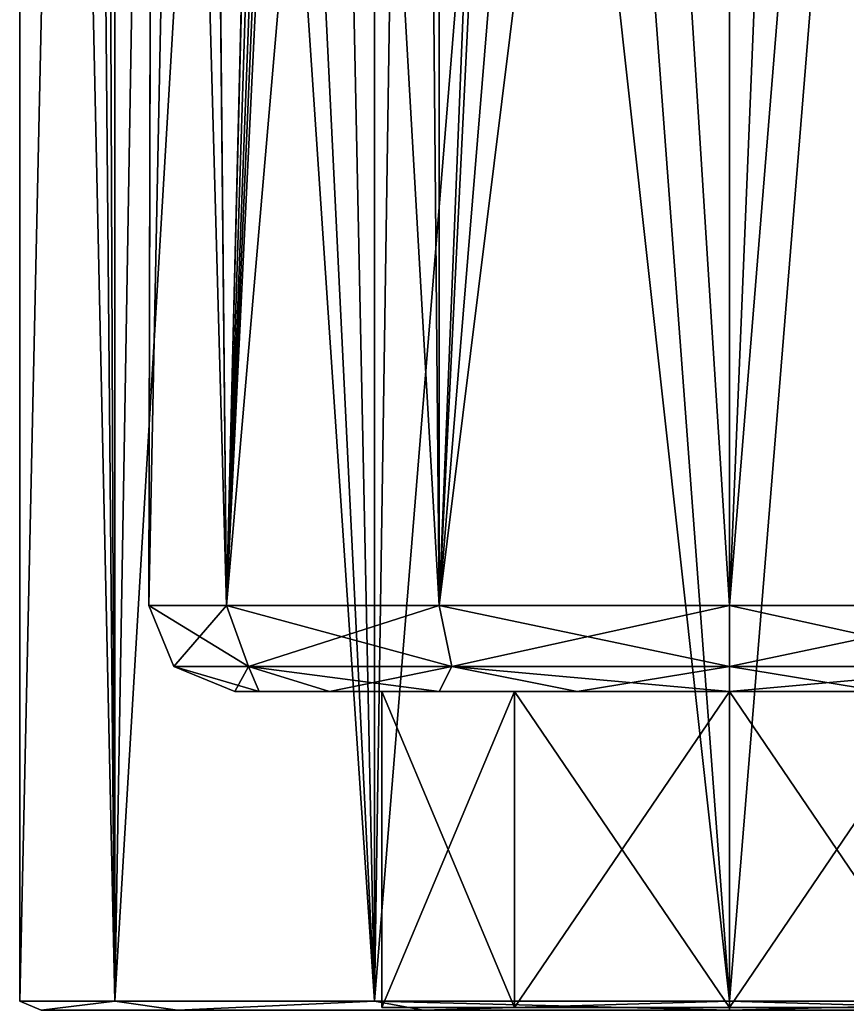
# Model space of a CAD drawing. Header units: millimetres. Extents: x -23 to 23, y 0 to 157.
# Tile 5 of 125: x -16 to 3, y 16 to 39. Entities that reach past the tile are written whole.
import ezdxf

# ---------------------------------------------------------------- set-up
doc = ezdxf.new("R2010")
doc.units = ezdxf.units.MM
doc.header["$LTSCALE"] = 65.185185
for name, color, linetype in [('105', 7, 'CONTINUOUS'), ('110', 7, 'CONTINUOUS'), ('138', 7, 'CONTINUOUS'), ('139', 7, 'CONTINUOUS'), ('56', 7, 'CONTINUOUS'), ('58', 7, 'CONTINUOUS'), ('63', 7, 'CONTINUOUS'), ('64', 7, 'CONTINUOUS'), ('94', 7, 'CONTINUOUS'), ('95', 7, 'CONTINUOUS'), ('96', 7, 'CONTINUOUS')]:
    doc.layers.add(name, color=color, linetype=linetype)

msp = doc.modelspace()

# ---------------------------------------------------------------- linework, layer by layer
at = {"layer": '105', "linetype": 'Continuous'}
for points in [[(-4.996, 23.5, -6.877), (-8.084, 23.5, -2.627), (-4.996, 16.15, -6.877), (-4.996, 23.5, -6.877)], [(-8.084, 23.5, -2.627), (-8.084, 23.5, 2.627), (-8.084, 16.15, -2.627), (-8.084, 23.5, -2.627)], [(-8.084, 23.5, -2.627), (-8.084, 16.15, -2.627), (-4.996, 16.15, -6.877), (-8.084, 23.5, -2.627)], [(-8.084, 23.5, 2.627), (-4.996, 23.5, 6.877), (-8.084, 16.15, 2.627), (-8.084, 23.5, 2.627)], [(-8.084, 23.5, 2.627), (-8.084, 16.15, 2.627), (-8.084, 16.15, -2.627), (-8.084, 23.5, 2.627)], [(-4.996, 23.5, 6.877), (-4.996, 16.15, 6.877), (-8.084, 16.15, 2.627), (-4.996, 23.5, 6.877)], [(0, 23.5, -8.5), (-4.996, 23.5, -6.877), (0, 16.15, -8.5), (0, 23.5, -8.5)], [(-4.996, 23.5, -6.877), (-4.996, 16.15, -6.877), (0, 16.15, -8.5), (-4.996, 23.5, -6.877)], [(-4.996, 23.5, 6.877), (0, 23.5, 8.5), (-4.996, 16.15, 6.877), (-4.996, 23.5, 6.877)], [(0, 23.5, 8.5), (0, 16.15, 8.5), (-4.996, 16.15, 6.877), (0, 23.5, 8.5)]]:
    msp.add_3dface(points, dxfattribs=at)
at = {"layer": '110', "linetype": 'Continuous'}
for points in [[(4.996, 23.5, -6.877), (0, 23.5, -8.5), (4.996, 16.15, -6.877), (4.996, 23.5, -6.877)], [(0, 23.5, -8.5), (0, 16.15, -8.5), (4.996, 16.15, -6.877), (0, 23.5, -8.5)], [(0, 23.5, 8.5), (4.996, 23.5, 6.877), (0, 16.15, 8.5), (0, 23.5, 8.5)], [(0, 16.15, 8.5), (4.996, 23.5, 6.877), (4.996, 16.15, 6.877), (0, 16.15, 8.5)]]:
    msp.add_3dface(points, dxfattribs=at)
at = {"layer": '138', "linetype": 'Continuous'}
for points in [[(-14.289, 16.3, 8.25), (-16.5, 16.3), (-16.001, 16.088, 3.652), (-14.289, 16.3, 8.25)], [(-16.5, 16.3), (-14.289, 16.3, -8.25), (-16.001, 16.088, -3.652), (-16.5, 16.3)], [(-16.001, 16.088, 3.652), (-16.5, 16.3), (-16.001, 16.088, -3.652), (-16.001, 16.088, 3.652)], [(-12.832, 16.088, 10.233), (-14.289, 16.3, 8.25), (-16.001, 16.088, 3.652), (-12.832, 16.088, 10.233)], [(-16.001, 16.088, -3.652), (-14.289, 16.3, -8.25), (-12.832, 16.088, -10.233), (-16.001, 16.088, -3.652)], [(-8.25, 16.3, 14.289), (-14.289, 16.3, 8.25), (-12.832, 16.088, 10.233), (-8.25, 16.3, 14.289)], [(-14.289, 16.3, -8.25), (-8.25, 16.3, -14.289), (-12.832, 16.088, -10.233), (-14.289, 16.3, -8.25)], [(-7.121, 16.088, 14.787), (-8.25, 16.3, 14.289), (-12.832, 16.088, 10.233), (-7.121, 16.088, 14.787)], [(-12.832, 16.088, -10.233), (-8.25, 16.3, -14.289), (-7.121, 16.088, -14.787), (-12.832, 16.088, -10.233)], [(0, 16.3, 16.5), (-8.25, 16.3, 14.289), (0, 16.088, 16.412), (0, 16.3, 16.5)], [(0, 16.088, 16.412), (-8.25, 16.3, 14.289), (-7.121, 16.088, 14.787), (0, 16.088, 16.412)], [(-8.25, 16.3, -14.289), (0, 16.3, -16.5), (-7.121, 16.088, -14.787), (-8.25, 16.3, -14.289)], [(0, 16.3, -16.5), (0, 16.088, -16.412), (-7.121, 16.088, -14.787), (0, 16.3, -16.5)]]:
    msp.add_3dface(points, dxfattribs=at)
at = {"layer": '139', "linetype": 'Continuous'}
for points in [[(8.25, 16.3, 14.289), (0, 16.3, 16.5), (7.121, 16.088, 14.787), (8.25, 16.3, 14.289)], [(7.121, 16.088, 14.787), (0, 16.3, 16.5), (0, 16.088, 16.412), (7.121, 16.088, 14.787)], [(0, 16.3, -16.5), (8.25, 16.3, -14.289), (0, 16.088, -16.412), (0, 16.3, -16.5)], [(0, 16.088, -16.412), (8.25, 16.3, -14.289), (7.121, 16.088, -14.787), (0, 16.088, -16.412)]]:
    msp.add_3dface(points, dxfattribs=at)
at = {"layer": '56', "linetype": 'Continuous'}
for points in [[(-14.289, 16.3, 8.25), (-15, 95.8, 6.874), (-16.5, 117.7), (-14.289, 16.3, 8.25)], [(-16.5, 16.3), (-14.289, 16.3, 8.25), (-16.5, 117.7), (-16.5, 16.3)], [(-14.289, 16.3, -8.25), (-16.5, 16.3), (-14.289, 117.7, -8.25), (-14.289, 16.3, -8.25)], [(-14.289, 117.7, -8.25), (-16.5, 16.3), (-16.5, 117.7), (-14.289, 117.7, -8.25)], [(-8.25, 16.3, -14.289), (-14.289, 16.3, -8.25), (-8.25, 117.7, -14.289), (-8.25, 16.3, -14.289)], [(-8.25, 117.7, -14.289), (-14.289, 16.3, -8.25), (-14.289, 117.7, -8.25), (-8.25, 117.7, -14.289)], [(0, 16.3, -16.5), (-8.25, 16.3, -14.289), (0, 117.7, -16.5), (0, 16.3, -16.5)], [(0, 117.7, -16.5), (-8.25, 16.3, -14.289), (-8.25, 117.7, -14.289), (0, 117.7, -16.5)], [(-14.598, 92.116, 7.691), (-15, 95.8, 6.874), (-14.289, 16.3, 8.25), (-14.598, 92.116, 7.691)], [(-13.073, 87.977, 10.067), (-14.598, 92.116, 7.691), (-14.289, 16.3, 8.25), (-13.073, 87.977, 10.067)], [(-8.25, 16.3, 14.289), (-13.073, 87.977, 10.067), (-14.289, 16.3, 8.25), (-8.25, 16.3, 14.289)], [(-11.658, 85.771, 11.677), (-13.073, 87.977, 10.067), (-8.25, 16.3, 14.289), (-11.658, 85.771, 11.677)], [(-9.645, 83.597, 13.388), (-11.658, 85.771, 11.677), (-8.25, 16.3, 14.289), (-9.645, 83.597, 13.388)], [(-7.258, 81.847, 14.818), (-9.645, 83.597, 13.388), (-8.25, 16.3, 14.289), (-7.258, 81.847, 14.818)], [(0, 16.3, 16.5), (-7.258, 81.847, 14.818), (-8.25, 16.3, 14.289), (0, 16.3, 16.5)], [(-4.814, 80.687, 15.782), (-7.258, 81.847, 14.818), (0, 16.3, 16.5), (-4.814, 80.687, 15.782)], [(0, 79.829, 16.5), (-4.814, 80.687, 15.782), (0, 16.3, 16.5), (0, 79.829, 16.5)]]:
    msp.add_3dface(points, dxfattribs=at)
at = {"layer": '58', "linetype": 'Continuous'}
for points in [[(0, 16.3, -16.5), (0, 117.7, -16.5), (8.25, 117.7, -14.289), (0, 16.3, -16.5)], [(8.25, 16.3, -14.289), (0, 16.3, -16.5), (8.25, 117.7, -14.289), (8.25, 16.3, -14.289)], [(0, 79.829, 16.5), (8.25, 16.3, 14.289), (4.815, 80.687, 15.782), (0, 79.829, 16.5)], [(0, 79.829, 16.5), (0, 16.3, 16.5), (8.25, 16.3, 14.289), (0, 79.829, 16.5)]]:
    msp.add_3dface(points, dxfattribs=at)
at = {"layer": '63', "linetype": 'Continuous'}
for points in [[(-13.5, 25.5, 0), (-11.691, 25.5, -6.75), (-13.36, 85.5, -1.937), (-13.5, 25.5, 0)], [(-11.691, 25.5, 6.75), (-13.5, 25.5, 0), (-12.289, 85.5, 5.588), (-11.691, 25.5, 6.75)], [(-12.289, 85.5, 5.588), (-13.5, 25.5, 0), (-13.365, 85.5, 1.903), (-12.289, 85.5, 5.588)], [(-13.365, 85.5, 1.903), (-13.5, 25.5, 0), (-13.36, 85.5, -1.937), (-13.365, 85.5, 1.903)], [(-13.36, 85.5, -1.937), (-11.691, 25.5, -6.75), (-12.275, 85.5, -5.62), (-13.36, 85.5, -1.937)], [(-10.219, 85.5, 8.822), (-11.691, 25.5, 6.75), (-12.289, 85.5, 5.588), (-10.219, 85.5, 8.822)], [(-12.275, 85.5, -5.62), (-11.691, 25.5, -6.75), (-10.196, 85.5, -8.848), (-12.275, 85.5, -5.62)], [(-11.691, 25.5, -6.75), (-6.75, 25.5, -11.691), (-10.196, 85.5, -8.848), (-11.691, 25.5, -6.75)], [(-9.812, 85.423, 9.273), (-11.691, 25.5, 6.75), (-10.219, 85.5, 8.822), (-9.812, 85.423, 9.273)], [(-10.196, 85.5, -8.848), (-6.75, 25.5, -11.691), (-7.293, 85.5, -11.36), (-10.196, 85.5, -8.848)], [(-7.293, 85.5, -11.36), (-6.75, 25.5, -11.691), (-3.8, 85.5, -12.954), (-7.293, 85.5, -11.36)], [(-6.75, 25.5, -11.691), (0, 25.5, -13.5), (-3.8, 85.5, -12.954), (-6.75, 25.5, -11.691)], [(-3.8, 85.5, -12.954), (0, 25.5, -13.5), (0, 85.5, -13.5), (-3.8, 85.5, -12.954)], [(-9.439, 85.207, 9.652), (-11.691, 25.5, 6.75), (-9.812, 85.423, 9.273), (-9.439, 85.207, 9.652)], [(-9.134, 84.961, 9.941), (-11.691, 25.5, 6.75), (-9.439, 85.207, 9.652), (-9.134, 84.961, 9.941)], [(-8.828, 84.728, 10.214), (-11.691, 25.5, 6.75), (-9.134, 84.961, 9.941), (-8.828, 84.728, 10.214)], [(-6.761, 82.495, 11.685), (-11.691, 25.5, 6.75), (-8.828, 84.728, 10.214), (-6.761, 82.495, 11.685)], [(-6.75, 25.5, 11.691), (-11.691, 25.5, 6.75), (-6.761, 82.495, 11.685), (-6.75, 25.5, 11.691)], [(-4.508, 80.961, 12.725), (-6.75, 25.5, 11.691), (-6.761, 82.495, 11.685), (-4.508, 80.961, 12.725)], [(-2.25, 80.106, 13.311), (-6.75, 25.5, 11.691), (-4.508, 80.961, 12.725), (-2.25, 80.106, 13.311)], [(0, 79.829, 13.5), (-6.75, 25.5, 11.691), (-2.25, 80.106, 13.311), (0, 79.829, 13.5)], [(0, 25.5, 13.5), (-6.75, 25.5, 11.691), (0, 79.829, 13.5), (0, 25.5, 13.5)]]:
    msp.add_3dface(points, dxfattribs=at)
at = {"layer": '64', "linetype": 'Continuous'}
for points in [[(0, 85.5, -13.5), (0, 25.5, -13.5), (6.75, 25.5, -11.691), (0, 85.5, -13.5)], [(7.293, 85.5, -11.36), (0, 85.5, -13.5), (6.75, 25.5, -11.691), (7.293, 85.5, -11.36)], [(4.508, 80.96, 12.725), (0, 25.5, 13.5), (2.25, 80.106, 13.311), (4.508, 80.96, 12.725)], [(0, 25.5, 13.5), (4.508, 80.96, 12.725), (6.75, 25.5, 11.691), (0, 25.5, 13.5)], [(0, 25.5, 13.5), (0, 79.829, 13.5), (2.25, 80.106, 13.311), (0, 25.5, 13.5)]]:
    msp.add_3dface(points, dxfattribs=at)
at = {"layer": '94', "linetype": 'Continuous'}
for points in [[(-11.5, 23.5, 0), (-10.936, 23.5, 3.557), (-10.936, 23.5, -3.557), (-11.5, 23.5, 0)], [(-10.936, 23.5, 3.557), (-9.301, 23.5, 6.763), (-10.936, 23.5, -3.557), (-10.936, 23.5, 3.557)], [(-10.936, 23.5, -3.557), (-9.301, 23.5, 6.763), (-9.301, 23.5, -6.763), (-10.936, 23.5, -3.557)], [(-9.301, 23.5, 6.763), (-6.751, 23.5, 9.309), (-8.084, 23.5, 2.627), (-9.301, 23.5, 6.763)], [(-9.301, 23.5, -6.763), (-9.301, 23.5, 6.763), (-8.084, 23.5, 2.627), (-9.301, 23.5, -6.763)], [(-6.751, 23.5, -9.309), (-9.301, 23.5, -6.763), (-8.084, 23.5, -2.627), (-6.751, 23.5, -9.309)], [(-8.084, 23.5, -2.627), (-9.301, 23.5, -6.763), (-8.084, 23.5, 2.627), (-8.084, 23.5, -2.627)], [(-8.084, 23.5, 2.627), (-6.751, 23.5, 9.309), (-4.996, 23.5, 6.877), (-8.084, 23.5, 2.627)], [(-4.996, 23.5, -6.877), (-6.751, 23.5, -9.309), (-8.084, 23.5, -2.627), (-4.996, 23.5, -6.877)], [(-6.751, 23.5, 9.309), (-3.543, 23.5, 10.94), (-4.996, 23.5, 6.877), (-6.751, 23.5, 9.309)], [(-3.543, 23.5, -10.94), (-6.751, 23.5, -9.309), (-4.996, 23.5, -6.877), (-3.543, 23.5, -10.94)], [(-3.543, 23.5, 10.94), (0, 23.5, 11.5), (-4.996, 23.5, 6.877), (-3.543, 23.5, 10.94)], [(-4.996, 23.5, 6.877), (0, 23.5, 11.5), (0, 23.5, 8.5), (-4.996, 23.5, 6.877)], [(0, 23.5, -8.5), (-3.543, 23.5, -10.94), (-4.996, 23.5, -6.877), (0, 23.5, -8.5)], [(0, 23.5, -11.5), (-3.543, 23.5, -10.94), (0, 23.5, -8.5), (0, 23.5, -11.5)], [(0, 23.5, 11.5), (3.543, 23.5, 10.94), (0, 23.5, 8.5), (0, 23.5, 11.5)], [(3.544, 23.5, -10.94), (0, 23.5, -11.5), (4.996, 23.5, -6.877), (3.544, 23.5, -10.94)], [(0, 23.5, -11.5), (0, 23.5, -8.5), (4.996, 23.5, -6.877), (0, 23.5, -11.5)], [(0, 23.5, 8.5), (3.543, 23.5, 10.94), (4.996, 23.5, 6.877), (0, 23.5, 8.5)]]:
    msp.add_3dface(points, dxfattribs=at)
at = {"layer": '95', "linetype": 'Continuous'}
for points in [[(-11.691, 25.5, -6.75), (-13.5, 25.5, 0), (-11.184, 24.086, -6.457), (-11.691, 25.5, -6.75)], [(-13.5, 25.5, 0), (-11.691, 25.5, 6.75), (-12.914, 24.086, 0), (-13.5, 25.5, 0)], [(-11.184, 24.086, -6.457), (-13.5, 25.5, 0), (-12.914, 24.086, 0), (-11.184, 24.086, -6.457)], [(-12.914, 24.086, 0), (-11.691, 25.5, 6.75), (-11.184, 24.086, 6.457), (-12.914, 24.086, 0)], [(-6.75, 25.5, -11.691), (-11.691, 25.5, -6.75), (-6.457, 24.086, -11.184), (-6.75, 25.5, -11.691)], [(-6.457, 24.086, -11.184), (-11.691, 25.5, -6.75), (-11.184, 24.086, -6.457), (-6.457, 24.086, -11.184)], [(-11.691, 25.5, 6.75), (-6.75, 25.5, 11.691), (-11.184, 24.086, 6.457), (-11.691, 25.5, 6.75)], [(-11.184, 24.086, 6.457), (-6.75, 25.5, 11.691), (-6.457, 24.086, 11.184), (-11.184, 24.086, 6.457)], [(0, 25.5, -13.5), (-6.75, 25.5, -11.691), (0, 24.086, -12.914), (0, 25.5, -13.5)], [(0, 24.086, -12.914), (-6.75, 25.5, -11.691), (-6.457, 24.086, -11.184), (0, 24.086, -12.914)], [(-6.75, 25.5, 11.691), (0, 25.5, 13.5), (-6.457, 24.086, 11.184), (-6.75, 25.5, 11.691)], [(0, 25.5, 13.5), (0, 24.086, 12.914), (-6.457, 24.086, 11.184), (0, 25.5, 13.5)], [(-11.5, 23.5, 0), (-10.936, 23.5, -3.557), (-12.914, 24.086, 0), (-11.5, 23.5, 0)], [(-11.5, 23.5, 0), (-12.914, 24.086, 0), (-11.184, 24.086, 6.457), (-11.5, 23.5, 0)], [(-10.936, 23.5, -3.557), (-11.184, 24.086, -6.457), (-12.914, 24.086, 0), (-10.936, 23.5, -3.557)], [(-10.936, 23.5, 3.557), (-11.5, 23.5, 0), (-11.184, 24.086, 6.457), (-10.936, 23.5, 3.557)], [(-9.301, 23.5, 6.763), (-10.936, 23.5, 3.557), (-11.184, 24.086, 6.457), (-9.301, 23.5, 6.763)], [(-9.301, 23.5, 6.763), (-11.184, 24.086, 6.457), (-6.457, 24.086, 11.184), (-9.301, 23.5, 6.763)], [(-10.936, 23.5, -3.557), (-9.301, 23.5, -6.763), (-11.184, 24.086, -6.457), (-10.936, 23.5, -3.557)], [(-9.301, 23.5, -6.763), (-6.751, 23.5, -9.309), (-11.184, 24.086, -6.457), (-9.301, 23.5, -6.763)], [(-6.751, 23.5, -9.309), (-6.457, 24.086, -11.184), (-11.184, 24.086, -6.457), (-6.751, 23.5, -9.309)], [(-6.751, 23.5, 9.309), (-9.301, 23.5, 6.763), (-6.457, 24.086, 11.184), (-6.751, 23.5, 9.309)], [(-3.543, 23.5, 10.94), (-6.751, 23.5, 9.309), (-6.457, 24.086, 11.184), (-3.543, 23.5, 10.94)], [(-6.751, 23.5, -9.309), (-3.543, 23.5, -10.94), (-6.457, 24.086, -11.184), (-6.751, 23.5, -9.309)], [(0, 24.086, 12.914), (-3.543, 23.5, 10.94), (-6.457, 24.086, 11.184), (0, 24.086, 12.914)], [(-3.543, 23.5, -10.94), (0, 23.5, -11.5), (-6.457, 24.086, -11.184), (-3.543, 23.5, -10.94)], [(0, 23.5, -11.5), (0, 24.086, -12.914), (-6.457, 24.086, -11.184), (0, 23.5, -11.5)], [(0, 23.5, 11.5), (-3.543, 23.5, 10.94), (0, 24.086, 12.914), (0, 23.5, 11.5)]]:
    msp.add_3dface(points, dxfattribs=at)
at = {"layer": '96', "linetype": 'Continuous'}
for points in [[(6.75, 25.5, -11.691), (0, 25.5, -13.5), (6.457, 24.086, -11.184), (6.75, 25.5, -11.691)], [(6.457, 24.086, -11.184), (0, 25.5, -13.5), (0, 24.086, -12.914), (6.457, 24.086, -11.184)], [(0, 25.5, 13.5), (6.75, 25.5, 11.691), (0, 24.086, 12.914), (0, 25.5, 13.5)], [(0, 24.086, 12.914), (6.75, 25.5, 11.691), (6.457, 24.086, 11.184), (0, 24.086, 12.914)], [(3.543, 23.5, 10.94), (0, 23.5, 11.5), (6.457, 24.086, 11.184), (3.543, 23.5, 10.94)], [(0, 23.5, 11.5), (0, 24.086, 12.914), (6.457, 24.086, 11.184), (0, 23.5, 11.5)], [(0, 23.5, -11.5), (3.544, 23.5, -10.94), (0, 24.086, -12.914), (0, 23.5, -11.5)], [(3.544, 23.5, -10.94), (6.457, 24.086, -11.184), (0, 24.086, -12.914), (3.544, 23.5, -10.94)]]:
    msp.add_3dface(points, dxfattribs=at)

doc.saveas('drawing.dxf')
